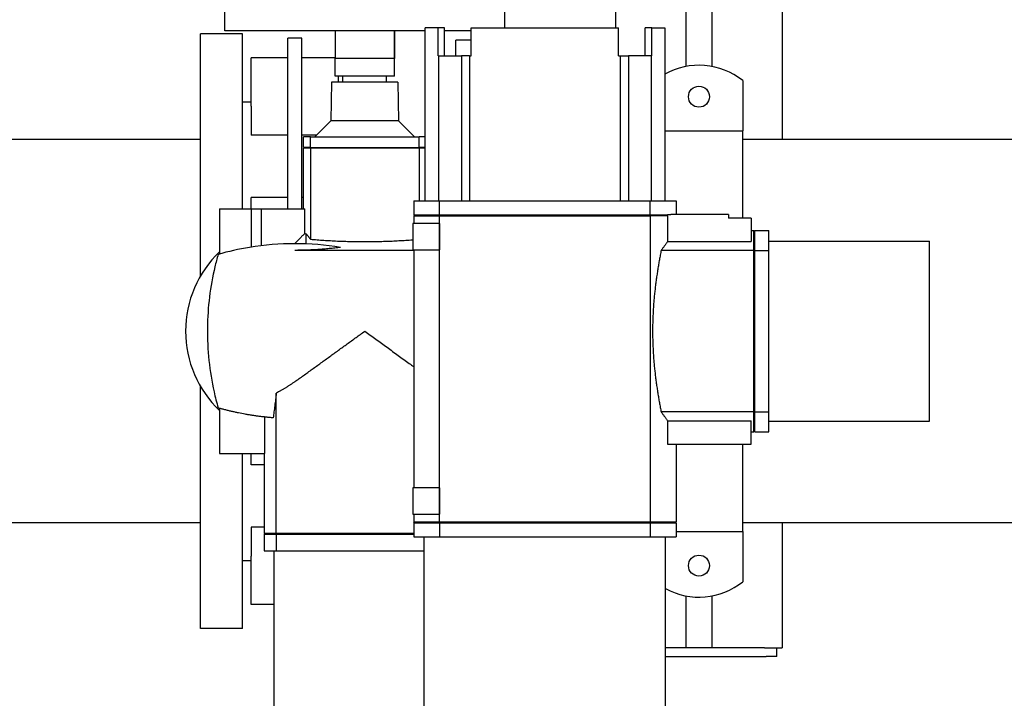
# Model space of a CAD drawing. Extents: x -89225 to 110569, y 13360 to 87647.
# Tile 197 of 256: x 35839 to 36402, y 56899 to 57287. Entities that reach past the tile are written whole.
import ezdxf

# ---------------------------------------------------------------- set-up
doc = ezdxf.new("R2010")
doc.units = 0
doc.layers.add('Iv-Lines 035', color=4, linetype='Continuous')

# ---------------------------------------------------------------- blocks, each defined once
blk = doc.blocks.new('Leidingwerk beluchtingsinstallatie')
for p, q in [((1283501.6, -946951.05), (1283501.6, -946755.35)), ((1283541.6, -946755.35), (1283541.6, -946973.06)), ((1283556.6, -946973.06), (1283556.6, -946755.35)), ((1283596.6, -946755.35), (1283596.6, -947014.81)), ((1283277.99, -946952.65), (1283277.99, -946938.65)), ((1283437.99, -946951.05), (1283437.99, -946938.65)), ((1283399.91, -946951.05), (1283392.49, -946951.05)), ((1283392.49, -947049.85), (1283392.49, -946951.05)), ((1283403.67, -946951.05), (1283399.91, -946951.05)), ((1283399.91, -946967.05), (1283399.91, -946951.05)), ((1283403.67, -946967.05), (1283403.67, -946951.05)), ((1283418.81, -946951.05), (1283503.17, -946951.05)), ((1283418.81, -946967.05), (1283418.81, -946951.05)), ((1283503.17, -946967.05), (1283503.17, -946951.05)), ((1283522.06, -946951.05), (1283518.3, -946951.05)), ((1283518.3, -946967.05), (1283518.3, -946951.05)), ((1283522.06, -946951.05), (1283529.49, -946951.05)), ((1283522.06, -946967.05), (1283522.06, -946951.05)), ((1283529.49, -946951.05), (1283529.49, -947049.85)), ((1283263.99, -947092.88), (1283263.99, -946954.35)), ((1283287.99, -946954.35), (1283263.99, -946954.35)), ((1283392.49, -946952.65), (1283277.99, -946952.65)), ((1283287.99, -947054.35), (1283287.99, -946954.35)), ((1283313.99, -946969.6), (1283313.99, -946956.85)), ((1283321.99, -946956.85), (1283313.99, -946956.85)), ((1283321.99, -946969.6), (1283321.99, -946956.85)), ((1283418.81, -946952.65), (1283403.67, -946952.65)), ((1283418.81, -946958.05), (1283409.99, -946958.05)), ((1283409.99, -946967.05), (1283409.99, -946958.05)), ((1283292.99, -946995.73), (1283292.99, -946968.08)), ((1283313.99, -946968.08), (1283292.99, -946968.08)), ((1283340.99, -946968.08), (1283321.99, -946968.08)), ((1283374.99, -946968.56), (1283340.99, -946968.56)), ((1283340.99, -946978.65), (1283340.99, -946968.56)), ((1283374.99, -946978.65), (1283374.99, -946968.56)), ((1283374.99, -946978.65), (1283374.99, -946968.56)), ((1283400.24, -946967.05), (1283399.91, -946967.05)), ((1283400.24, -946967.05), (1283400.24, -947049.85)), ((1283400.24, -946967.05), (1283413.21, -946967.05)), ((1283413.21, -946967.05), (1283413.21, -947049.85)), ((1283417.93, -946967.05), (1283413.21, -946967.05)), ((1283417.93, -946967.05), (1283418.81, -946967.05)), ((1283417.93, -946967.05), (1283417.93, -947049.85)), ((1283503.17, -946967.05), (1283504.05, -946967.05)), ((1283504.05, -946967.05), (1283508.77, -946967.05)), ((1283504.05, -946967.05), (1283504.05, -947049.85)), ((1283521.74, -946967.05), (1283508.77, -946967.05)), ((1283508.77, -946967.05), (1283508.77, -947049.85)), ((1283521.74, -946967.05), (1283522.06, -946967.05)), ((1283521.74, -946967.05), (1283521.74, -947049.85)), ((1283313.99, -947054.35), (1283313.99, -946969.6)), ((1283321.99, -947054.35), (1283321.99, -946969.6)), ((1283374.99, -946978.65), (1283340.99, -946978.65)), ((1283342.99, -946982.05), (1283342.99, -946978.65)), ((1283345.49, -946982.05), (1283345.49, -946978.65)), ((1283370.49, -946982.05), (1283370.49, -946978.65)), ((1283374.99, -946978.65), (1283374.99, -946978.65)), ((1283339.02, -946982.05), (1283338.63, -947004.21)), ((1283376.96, -946982.05), (1283339.02, -946982.05)), ((1283376.96, -946982.05), (1283377.35, -947004.21)), ((1283574.1, -946981.13), (1283574.1, -947004.85)), ((1283287.99, -946993.35), (1283292.99, -946993.35)), ((1283292.99, -946995.73), (1283292.99, -947012.4)), ((1283338.63, -947004.21), (1283329.49, -947013.35)), ((1283377.35, -947004.21), (1283338.63, -947004.21)), ((1283377.35, -947004.21), (1283386.49, -947013.35)), ((1283574.1, -947004.85), (1283574.1, -947009.85)), ((1283313.99, -947012.4), (1283292.99, -947012.4)), ((1283330.44, -947012.4), (1283321.99, -947012.4)), ((1283326.91, -947013.35), (1283322.99, -947013.35)), ((1283322.99, -947019.35), (1283322.99, -947013.35)), ((1283326.91, -947013.35), (1283389.06, -947013.35)), ((1283326.91, -947019.35), (1283326.91, -947013.35)), ((1283392.49, -947013.35), (1283389.06, -947013.35)), ((1283389.06, -947019.35), (1283389.06, -947013.35)), ((1283529.49, -947009.85), (1283574.1, -947009.85)), ((1283574.1, -947059.85), (1283574.1, -947009.85)), ((1283263.99, -947014.81), (1282784.99, -947014.81)), ((1283326.91, -947019.35), (1283322.99, -947019.35)), ((1283323.49, -947019.35), (1283322.99, -947019.85)), ((1283326.91, -947019.35), (1283389.06, -947019.35)), ((1283392.49, -947019.35), (1283389.06, -947019.35)), ((1287693.3, -947014.81), (1283574.1, -947014.81)), ((1283326.91, -947019.85), (1283322.99, -947019.85)), ((1283322.99, -947054.35), (1283322.99, -947019.85)), ((1283389.06, -947019.85), (1283326.91, -947019.85)), ((1283326.91, -947019.85), (1283326.91, -947071.8)), ((1283392.49, -947019.85), (1283389.06, -947019.85)), ((1283389.06, -947019.85), (1283389.06, -947049.85)), ((1283292.99, -947054.35), (1283292.99, -947047.91)), ((1283313.99, -947047.91), (1283292.99, -947047.91)), ((1283322.99, -947047.91), (1283321.99, -947047.91)), ((1283385.99, -947049.85), (1283400.77, -947049.85)), ((1283385.99, -947049.85), (1283385.99, -947057.85)), ((1283400.77, -947057.85), (1283400.77, -947049.85)), ((1283400.77, -947049.85), (1283521.2, -947049.85)), ((1283521.2, -947049.85), (1283535.99, -947049.85)), ((1283521.2, -947057.85), (1283521.2, -947049.85)), ((1283535.99, -947049.85), (1283535.99, -947057.65)), ((1283274.99, -947054.35), (1283293.1, -947054.35)), ((1283274.99, -947054.35), (1283274.99, -947080.24)), ((1283293.1, -947054.35), (1283298.83, -947054.35)), ((1283293.1, -947054.35), (1283293.1, -947076.3)), ((1283298.83, -947054.35), (1283323.67, -947054.35)), ((1283298.83, -947054.35), (1283298.83, -947075.5)), ((1283323.67, -947068.53), (1283323.67, -947054.35)), ((1283386.49, -947057.85), (1283385.99, -947058.35)), ((1283385.99, -947057.85), (1283400.77, -947057.85)), ((1283385.99, -947058.35), (1283400.77, -947058.35)), ((1283385.99, -947058.35), (1283385.99, -947062.85)), ((1283400.77, -947057.85), (1283521.2, -947057.85)), ((1283400.77, -947058.35), (1283521.2, -947058.35)), ((1283400.77, -947233.35), (1283400.77, -947058.35)), ((1283521.2, -947057.85), (1283531.19, -947057.85)), ((1283531.19, -947058.35), (1283521.2, -947058.35)), ((1283521.2, -947058.35), (1283521.2, -947233.35)), ((1283532.93, -947057.85), (1283531.19, -947057.85)), ((1283531.19, -947058.35), (1283531.19, -947073.18)), ((1283532.93, -947057.85), (1283532.93, -947057.65)), ((1283565.99, -947057.65), (1283532.93, -947057.65)), ((1283565.99, -947057.65), (1283565.99, -947059.85)), ((1283400.66, -947062.85), (1283385.49, -947062.85)), ((1283385.49, -947062.85), (1283385.49, -947077.85)), ((1283400.66, -947062.85), (1283400.66, -947077.85)), ((1283578.99, -947059.85), (1283565.99, -947059.85)), ((1283578.99, -947059.85), (1283578.99, -947073.18)), ((1283324.49, -947074.49), (1283324.49, -947068.73)), ((1283578.99, -947066.85), (1283580.49, -947066.85)), ((1283580.49, -947078.16), (1283580.49, -947066.85)), ((1283580.99, -947067.35), (1283580.49, -947066.85)), ((1283580.99, -947078.16), (1283580.99, -947066.85)), ((1283580.99, -947066.85), (1283588.99, -947066.85)), ((1283588.99, -947078.16), (1283588.99, -947066.85)), ((1283317.99, -947074.35), (1283317.99, -947074.26)), ((1283531.19, -947073.18), (1283578.99, -947073.18)), ((1283588.99, -947072.85), (1283680.99, -947072.85)), ((1283680.99, -947175.85), (1283680.99, -947072.85)), ((1283385.99, -947078.16), (1283317.99, -947078.16)), ((1283385.49, -947077.85), (1283400.66, -947077.85)), ((1283385.99, -947077.85), (1283385.99, -947213.85)), ((1283580.49, -947078.16), (1283527.51, -947078.16)), ((1283580.49, -947170.55), (1283580.49, -947078.16)), ((1283580.99, -947170.55), (1283580.99, -947078.16)), ((1283580.99, -947078.16), (1283588.99, -947078.16)), ((1283588.99, -947170.55), (1283588.99, -947078.16)), ((1283263.99, -947294.35), (1283263.99, -947155.82)), ((1283307.36, -947239.85), (1283307.36, -947159.8)), ((1283274.99, -947168.47), (1283274.99, -947194.35)), ((1283580.49, -947170.55), (1283527.51, -947170.55)), ((1283580.49, -947181.85), (1283580.49, -947170.55)), ((1283580.99, -947181.85), (1283580.99, -947170.55)), ((1283580.99, -947170.55), (1283588.99, -947170.55)), ((1283588.99, -947181.85), (1283588.99, -947170.55)), ((1283300.58, -947173.4), (1283300.58, -947194.35)), ((1283531.19, -947175.53), (1283531.19, -947188.85)), ((1283531.19, -947175.53), (1283578.99, -947175.53)), ((1283578.99, -947188.85), (1283578.99, -947175.53)), ((1283588.99, -947175.85), (1283680.99, -947175.85)), ((1283578.99, -947181.85), (1283580.49, -947181.85)), ((1283580.99, -947181.35), (1283580.49, -947181.85)), ((1283580.99, -947181.85), (1283588.99, -947181.85)), ((1283274.99, -947194.35), (1283300.58, -947194.35)), ((1283287.99, -947294.35), (1283287.99, -947194.35)), ((1283292.99, -947200.8), (1283292.99, -947194.35)), ((1283300.49, -947194.35), (1283300.49, -947239.85)), ((1283531.19, -947188.85), (1283578.99, -947188.85)), ((1283535.99, -947188.85), (1283535.99, -947233.35)), ((1283574.1, -947238.85), (1283574.1, -947188.85)), ((1283300.49, -947200.8), (1283292.99, -947200.8)), ((1283385.49, -947213.85), (1283385.49, -947228.85)), ((1283400.66, -947213.85), (1283385.49, -947213.85)), ((1283400.66, -947213.85), (1283400.66, -947228.85)), ((1283385.49, -947228.85), (1283400.66, -947228.85)), ((1283385.99, -947228.85), (1283385.99, -947233.35)), ((1283385.99, -947233.35), (1283400.77, -947233.35)), ((1283386.49, -947233.85), (1283385.99, -947233.35)), ((1283400.77, -947233.35), (1283521.2, -947233.35)), ((1283521.2, -947233.35), (1283535.99, -947233.35)), ((1283535.49, -947233.85), (1283535.99, -947233.35)), ((1283263.99, -947233.89), (1282784.99, -947233.89)), ((1283300.49, -947236.31), (1283292.99, -947236.31)), ((1283292.99, -947236.31), (1283292.99, -947252.97)), ((1283385.99, -947233.85), (1283400.8, -947233.85)), ((1283385.99, -947233.85), (1283385.99, -947241.85)), ((1283400.8, -947233.85), (1283521.23, -947233.85)), ((1283400.8, -947233.85), (1283400.8, -947241.85)), ((1283521.23, -947233.85), (1283521.23, -947241.85)), ((1283521.23, -947233.85), (1283535.99, -947233.85)), ((1283535.99, -947233.85), (1283535.99, -947241.85)), ((1283535.99, -947238.85), (1283574.1, -947238.85)), ((1287693.3, -947233.89), (1283574.1, -947233.89)), ((1283574.1, -947238.85), (1283574.1, -947243.85)), ((1283596.6, -947233.89), (1283596.6, -947305.35)), ((1283300.49, -947239.85), (1283307.36, -947239.85)), ((1283300.99, -947240.35), (1283300.49, -947239.85)), ((1283300.49, -947240.35), (1283307.36, -947240.35)), ((1283300.49, -947240.35), (1283300.49, -947249.85)), ((1283307.36, -947239.85), (1283385.99, -947239.85)), ((1283307.36, -947240.35), (1283385.99, -947240.35)), ((1283307.36, -947240.35), (1283307.36, -947249.85)), ((1283385.99, -947241.85), (1283400.8, -947241.85)), ((1283391.99, -947339.85), (1283391.99, -947241.85)), ((1283400.8, -947241.85), (1283521.23, -947241.85)), ((1283521.23, -947241.85), (1283535.99, -947241.85)), ((1283529.99, -947339.85), (1283529.99, -947241.85)), ((1283574.1, -947243.85), (1283574.1, -947267.58)), ((1283300.49, -947249.85), (1283307.36, -947249.85)), ((1283305.99, -947249.85), (1283305.99, -947392.35)), ((1283307.36, -947249.85), (1283391.99, -947249.85)), ((1283287.99, -947255.35), (1283292.99, -947255.35)), ((1283292.99, -947280.63), (1283292.99, -947252.97)), ((1283541.6, -947275.64), (1283541.6, -947305.35)), ((1283556.6, -947305.35), (1283556.6, -947275.64)), ((1283305.99, -947280.63), (1283292.99, -947280.63)), ((1283287.99, -947294.35), (1283263.99, -947294.35)), ((1283541.6, -947305.35), (1283529.99, -947305.35)), ((1283556.6, -947305.35), (1283541.6, -947305.35)), ((1283586.6, -947305.35), (1283556.6, -947305.35)), ((1283586.6, -947305.35), (1283596.6, -947305.35)), ((1283593.6, -947310.35), (1283593.6, -947305.35)), ((1283529.99, -947310.35), (1283587.6, -947310.35)), ((1283593.6, -947310.35), (1283587.6, -947310.35))]:
    blk.add_line(p, q)
for centre in [(1283549.1, -946990.35), (1283549.1, -947258.35)]:
    blk.add_circle(centre, 6)
for centre, radius, start, end in [((1283549.1, -947012.35), 40, 51.3178, 119.3549), ((1283317.99, -947124.35), 62.5, 133.472, 226.528), ((1283549.1, -947236.35), 40, 241.4635, 308.6822)]:
    blk.add_arc(centre, radius, start, end)
for points, knots in [([(1283340.98, -946952.65), (1283340.98, -946953.02), (1283340.98, -946953.38), (1283340.98, -946953.74), (1283340.98, -946954.11), (1283340.98, -946954.47), (1283340.98, -946954.83), (1283340.98, -946955.19), (1283340.99, -946955.55), (1283340.99, -946955.91), (1283340.99, -946956.27), (1283340.99, -946956.63), (1283340.99, -946956.99), (1283340.99, -946957.34), (1283340.99, -946957.7), (1283340.99, -946958.05), (1283340.99, -946958.23), (1283340.99, -946958.41), (1283340.99, -946958.58), (1283340.99, -946958.76), (1283340.99, -946958.94), (1283340.99, -946959.11), (1283340.99, -946959.29), (1283340.99, -946959.46), (1283340.99, -946959.64), (1283340.99, -946959.81), (1283340.99, -946959.98), (1283340.99, -946960.16), (1283340.99, -946960.33), (1283340.99, -946960.5), (1283340.99, -946960.68), (1283340.99, -946960.85), (1283340.99, -946961.02), (1283340.99, -946961.19), (1283340.99, -946961.36), (1283340.99, -946961.53), (1283340.99, -946961.7), (1283340.99, -946961.87), (1283340.99, -946962.04), (1283340.99, -946962.21), (1283340.99, -946962.38), (1283340.99, -946962.55), (1283340.99, -946962.72), (1283340.99, -946962.88), (1283340.99, -946963.05), (1283340.99, -946963.21), (1283340.99, -946963.38), (1283340.99, -946963.54), (1283340.99, -946963.71), (1283340.99, -946963.87), (1283340.99, -946964.03), (1283340.99, -946964.2), (1283340.99, -946964.36), (1283340.99, -946964.52), (1283340.99, -946964.68), (1283340.99, -946964.84), (1283340.99, -946964.99), (1283340.99, -946965.15), (1283340.99, -946965.31), (1283340.99, -946965.46), (1283340.99, -946965.62), (1283340.99, -946965.77), (1283340.99, -946965.92), (1283340.99, -946966.07), (1283340.99, -946966.22), (1283340.99, -946966.37), (1283340.99, -946966.52), (1283340.99, -946966.67), (1283340.99, -946966.81), (1283340.99, -946966.96), (1283340.99, -946967.1), (1283340.99, -946967.24), (1283340.99, -946967.38), (1283340.99, -946967.52), (1283340.99, -946967.65), (1283340.99, -946967.79), (1283340.99, -946967.92), (1283340.99, -946968.05), (1283340.99, -946968.18), (1283340.99, -946968.31), (1283340.99, -946968.43), (1283340.99, -946968.56)], [0, 0, 0, 0, 2.400379, 2.400379, 2.400379, 4.800739, 4.800739, 4.800739, 7.201078, 7.201078, 7.201078, 9.6014, 9.6014, 9.6014, 12.001716, 12.001716, 12.001716, 13.201912, 13.201912, 13.201912, 14.402148, 14.402148, 14.402148, 15.602407, 15.602407, 15.602407, 16.802671, 16.802671, 16.802671, 18.00293, 18.00293, 18.00293, 19.203174, 19.203174, 19.203174, 20.403398, 20.403398, 20.403398, 21.603598, 21.603598, 21.603598, 22.803778, 22.803778, 22.803778, 24.003942, 24.003942, 24.003942, 25.204155, 25.204155, 25.204155, 26.404737, 26.404737, 26.404737, 27.605599, 27.605599, 27.605599, 28.806587, 28.806587, 28.806587, 30.007572, 30.007572, 30.007572, 31.208459, 31.208459, 31.208459, 32.409181, 32.409181, 32.409181, 33.60971, 33.60971, 33.60971, 34.810054, 34.810054, 34.810054, 36.01026, 36.01026, 36.01026, 37.210415, 37.210415, 37.210415, 38.412648, 38.412648, 38.412648, 38.412648]), ([(1283374.99, -946968.56), (1283374.99, -946968.44), (1283374.99, -946968.31), (1283374.99, -946968.18), (1283374.99, -946968.05), (1283374.99, -946967.92), (1283374.99, -946967.79), (1283374.99, -946967.66), (1283374.99, -946967.52), (1283374.99, -946967.38), (1283374.99, -946967.24), (1283374.99, -946967.1), (1283374.99, -946966.96), (1283374.99, -946966.81), (1283374.99, -946966.67), (1283374.99, -946966.52), (1283374.99, -946966.37), (1283374.99, -946966.22), (1283374.99, -946966.07), (1283374.99, -946965.92), (1283374.99, -946965.77), (1283374.99, -946965.62), (1283374.99, -946965.46), (1283374.99, -946965.31), (1283374.99, -946965.15), (1283374.99, -946964.99), (1283374.99, -946964.84), (1283374.99, -946964.68), (1283374.99, -946964.52), (1283374.99, -946964.36), (1283374.99, -946964.2), (1283374.99, -946964.03), (1283374.99, -946963.87), (1283374.99, -946963.71), (1283374.99, -946963.54), (1283374.99, -946963.38), (1283374.99, -946963.21), (1283374.99, -946963.05), (1283374.99, -946962.88), (1283374.99, -946962.72), (1283374.99, -946962.55), (1283374.99, -946962.38), (1283374.99, -946962.21), (1283374.99, -946962.04), (1283374.99, -946961.87), (1283374.99, -946961.7), (1283374.99, -946961.53), (1283374.99, -946961.36), (1283374.99, -946961.19), (1283374.99, -946961.02), (1283374.99, -946960.85), (1283374.99, -946960.68), (1283374.99, -946960.5), (1283374.99, -946960.33), (1283374.99, -946960.16), (1283374.99, -946959.98), (1283374.99, -946959.81), (1283374.99, -946959.64), (1283374.99, -946959.46), (1283374.99, -946959.29), (1283374.99, -946959.11), (1283374.99, -946958.94), (1283374.99, -946958.76), (1283374.99, -946958.58), (1283374.99, -946958.41), (1283374.99, -946958.23), (1283374.99, -946958.05), (1283374.99, -946957.7), (1283374.99, -946957.34), (1283374.99, -946956.99), (1283374.99, -946956.63), (1283374.99, -946956.27), (1283374.99, -946955.91), (1283374.99, -946955.55), (1283374.98, -946955.19), (1283374.98, -946954.83), (1283374.98, -946954.47), (1283374.98, -946954.11), (1283374.98, -946953.74), (1283374.98, -946953.38), (1283374.98, -946953.02), (1283374.98, -946952.65)], [0, 0, 0, 0, 1.200165, 1.200165, 1.200165, 2.400403, 2.400403, 2.400403, 3.600819, 3.600819, 3.600819, 4.801471, 4.801471, 4.801471, 6.002368, 6.002368, 6.002368, 7.203474, 7.203474, 7.203474, 8.404706, 8.404706, 8.404706, 9.605938, 9.605938, 9.605938, 10.807008, 10.807008, 10.807008, 12.00772, 12.00772, 12.00772, 13.207963, 13.207963, 13.207963, 14.408149, 14.408149, 14.408149, 15.608354, 15.608354, 15.608354, 16.808583, 16.808583, 16.808583, 18.00884, 18.00884, 18.00884, 19.20912, 19.20912, 19.20912, 20.409417, 20.409417, 20.409417, 21.609719, 21.609719, 21.609719, 22.810009, 22.810009, 22.810009, 24.010269, 24.010269, 24.010269, 25.210477, 25.210477, 25.210477, 26.410653, 26.410653, 26.410653, 28.811012, 28.811012, 28.811012, 31.21139, 31.21139, 31.21139, 33.611791, 33.611791, 33.611791, 36.012215, 36.012215, 36.012215, 38.41265, 38.41265, 38.41265, 38.41265]), ([(1283374.99, -946952.65), (1283374.99, -946952.75), (1283374.99, -946952.84), (1283374.99, -946952.94), (1283374.99, -946953.1), (1283374.99, -946953.27), (1283374.99, -946953.43), (1283374.99, -946953.59), (1283374.99, -946953.75), (1283374.99, -946953.91), (1283374.99, -946954.08), (1283374.99, -946954.24), (1283374.99, -946954.4), (1283374.99, -946954.56), (1283374.99, -946954.72), (1283374.99, -946954.87), (1283374.99, -946955.03), (1283374.99, -946955.19), (1283374.99, -946955.35), (1283374.99, -946955.51), (1283374.99, -946955.66), (1283374.99, -946955.82), (1283374.99, -946955.97), (1283374.99, -946956.13), (1283374.99, -946956.28), (1283374.99, -946956.43), (1283374.99, -946956.59), (1283374.99, -946956.74), (1283374.99, -946956.89), (1283374.99, -946957.04), (1283374.99, -946957.19), (1283374.99, -946957.37), (1283374.99, -946957.55), (1283374.99, -946957.72), (1283374.99, -946957.9), (1283374.99, -946958.07), (1283374.99, -946958.24), (1283374.99, -946958.32), (1283374.99, -946958.41), (1283374.99, -946958.49), (1283374.99, -946958.58), (1283374.99, -946958.66), (1283374.99, -946958.74), (1283374.99, -946958.83), (1283374.99, -946958.91), (1283374.99, -946958.99), (1283374.99, -946959.07), (1283374.99, -946959.15), (1283374.99, -946959.23), (1283374.99, -946959.31), (1283374.99, -946959.39), (1283374.99, -946959.47), (1283374.99, -946959.55), (1283374.99, -946959.63), (1283374.99, -946959.71), (1283374.99, -946959.78), (1283374.99, -946959.86), (1283374.99, -946959.93), (1283374.99, -946960.01), (1283374.99, -946960.08), (1283374.99, -946960.16), (1283374.99, -946960.23), (1283374.99, -946960.3), (1283374.99, -946960.38), (1283374.99, -946960.45), (1283374.99, -946960.52), (1283374.99, -946960.59), (1283374.99, -946960.66), (1283374.99, -946960.72), (1283374.99, -946960.79), (1283374.99, -946960.86), (1283374.99, -946960.93), (1283374.99, -946960.99), (1283374.99, -946961.05), (1283374.99, -946961.12), (1283374.99, -946961.18), (1283374.99, -946961.24), (1283374.99, -946961.3), (1283374.99, -946961.36), (1283374.99, -946961.48), (1283374.99, -946961.6), (1283374.99, -946961.7), (1283374.99, -946961.81), (1283374.99, -946961.91), (1283374.99, -946962), (1283374.99, -946962.05), (1283374.99, -946962.09), (1283374.99, -946962.14), (1283374.99, -946962.18), (1283374.99, -946962.22), (1283374.99, -946962.26), (1283374.99, -946962.3), (1283374.99, -946962.33), (1283374.99, -946962.37), (1283374.99, -946962.4), (1283374.99, -946962.43), (1283374.99, -946962.46), (1283374.99, -946962.49), (1283374.99, -946962.52), (1283374.99, -946962.55), (1283374.99, -946962.57), (1283374.99, -946962.59), (1283374.99, -946962.61), (1283374.99, -946962.63), (1283374.99, -946962.65), (1283374.99, -946962.67), (1283374.99, -946962.68), (1283374.99, -946962.69), (1283374.99, -946962.7), (1283374.99, -946962.71), (1283374.99, -946962.72), (1283374.99, -946962.73), (1283374.99, -946962.73), (1283374.99, -946962.73), (1283374.99, -946962.73), (1283374.99, -946962.73), (1283374.99, -946962.73), (1283374.99, -946962.72), (1283374.99, -946962.72), (1283374.99, -946962.71), (1283374.99, -946962.7), (1283374.99, -946962.69), (1283374.99, -946962.68), (1283374.99, -946962.66), (1283374.99, -946962.64), (1283374.99, -946962.63), (1283374.99, -946962.61), (1283374.99, -946962.59), (1283374.99, -946962.56), (1283374.99, -946962.54), (1283374.99, -946962.51), (1283374.99, -946962.48), (1283374.99, -946962.45), (1283374.99, -946962.42), (1283374.99, -946962.39), (1283374.99, -946962.36), (1283374.99, -946962.32), (1283374.99, -946962.29), (1283374.99, -946962.25), (1283374.99, -946962.17), (1283374.99, -946962.09), (1283374.99, -946961.99), (1283374.99, -946961.9), (1283374.99, -946961.8), (1283374.99, -946961.69), (1283374.99, -946961.59), (1283374.99, -946961.47), (1283374.99, -946961.36), (1283374.99, -946961.3), (1283374.99, -946961.23), (1283374.99, -946961.17), (1283374.99, -946961.11), (1283374.99, -946961.05), (1283374.99, -946960.98), (1283374.99, -946960.92), (1283374.99, -946960.85), (1283374.99, -946960.78), (1283374.99, -946960.71), (1283374.99, -946960.65), (1283374.99, -946960.58), (1283374.99, -946960.51), (1283374.99, -946960.44), (1283374.99, -946960.36), (1283374.99, -946960.29), (1283374.99, -946960.22), (1283374.99, -946960.14), (1283374.99, -946960.07), (1283374.99, -946960), (1283374.99, -946959.92), (1283374.99, -946959.84), (1283374.99, -946959.77), (1283374.99, -946959.69), (1283374.99, -946959.61), (1283374.99, -946959.53), (1283374.99, -946959.46), (1283374.99, -946959.38), (1283374.99, -946959.3), (1283374.99, -946959.22), (1283374.99, -946959.14), (1283374.99, -946959.05), (1283374.99, -946958.97), (1283374.99, -946958.89), (1283374.99, -946958.81), (1283374.99, -946958.72), (1283374.99, -946958.64), (1283374.99, -946958.56), (1283374.99, -946958.47), (1283374.99, -946958.39), (1283374.99, -946958.3), (1283374.99, -946958.22), (1283374.99, -946958.05), (1283374.99, -946957.88), (1283374.99, -946957.7), (1283374.99, -946957.53), (1283374.99, -946957.35), (1283374.99, -946957.17), (1283374.99, -946957.02), (1283374.99, -946956.87), (1283374.99, -946956.72), (1283374.99, -946956.57), (1283374.99, -946956.42), (1283374.99, -946956.26), (1283374.99, -946956.11), (1283374.99, -946955.95), (1283374.99, -946955.8), (1283374.99, -946955.64), (1283374.99, -946955.49), (1283374.99, -946955.33), (1283374.99, -946955.17), (1283374.99, -946955.01), (1283374.99, -946954.85), (1283374.99, -946954.7), (1283374.99, -946954.54), (1283374.99, -946954.38), (1283374.99, -946954.22), (1283374.99, -946954.05), (1283374.99, -946953.89), (1283374.99, -946953.73), (1283374.99, -946953.57), (1283374.99, -946953.41), (1283374.99, -946953.24), (1283374.99, -946953.08), (1283374.99, -946952.92), (1283374.99, -946952.83), (1283374.99, -946952.74), (1283374.99, -946952.65)], [27.102057, 27.102057, 27.102057, 27.102057, 27.806524, 27.806524, 27.806524, 29.015616, 29.015616, 29.015616, 30.22469, 30.22469, 30.22469, 31.43374, 31.43374, 31.43374, 32.64276, 32.64276, 32.64276, 33.851751, 33.851751, 33.851751, 35.060715, 35.060715, 35.060715, 36.269662, 36.269662, 36.269662, 37.478613, 37.478613, 37.478613, 38.688034, 38.688034, 38.688034, 40.131598, 40.131598, 40.131598, 41.575519, 41.575519, 41.575519, 42.297506, 42.297506, 42.297506, 43.019462, 43.019462, 43.019462, 43.74136, 43.74136, 43.74136, 44.463175, 44.463175, 44.463175, 45.184892, 45.184892, 45.184892, 45.906501, 45.906501, 45.906501, 46.627998, 46.627998, 46.627998, 47.349388, 47.349388, 47.349388, 48.07068, 48.07068, 48.07068, 48.791893, 48.791893, 48.791893, 49.513051, 49.513051, 49.513051, 50.234186, 50.234186, 50.234186, 50.955405, 50.955405, 50.955405, 51.677935, 51.677935, 51.677935, 53.127526, 53.127526, 53.127526, 54.581709, 54.581709, 54.581709, 55.309995, 55.309995, 55.309995, 56.038805, 56.038805, 56.038805, 56.767944, 56.767944, 56.767944, 57.497225, 57.497225, 57.497225, 58.226472, 58.226472, 58.226472, 58.955519, 58.955519, 58.955519, 59.684211, 59.684211, 59.684211, 60.412409, 60.412409, 60.412409, 61.139989, 61.139989, 61.139989, 61.866843, 61.866843, 61.866843, 62.592887, 62.592887, 62.592887, 63.318057, 63.318057, 63.318057, 64.042318, 64.042318, 64.042318, 64.765672, 64.765672, 64.765672, 65.488159, 65.488159, 65.488159, 66.209865, 66.209865, 66.209865, 66.931018, 66.931018, 66.931018, 67.652045, 67.652045, 67.652045, 69.094285, 69.094285, 69.094285, 70.537386, 70.537386, 70.537386, 71.981801, 71.981801, 71.981801, 72.704558, 72.704558, 72.704558, 73.427675, 73.427675, 73.427675, 74.151126, 74.151126, 74.151126, 74.874869, 74.874869, 74.874869, 75.598844, 75.598844, 75.598844, 76.322979, 76.322979, 76.322979, 77.047184, 77.047184, 77.047184, 77.771357, 77.771357, 77.771357, 78.495385, 78.495385, 78.495385, 79.219141, 79.219141, 79.219141, 79.942489, 79.942489, 79.942489, 80.665283, 80.665283, 80.665283, 81.387369, 81.387369, 81.387369, 82.108678, 82.108678, 82.108678, 83.550994, 83.550994, 83.550994, 84.993351, 84.993351, 84.993351, 86.202383, 86.202383, 86.202383, 87.411476, 87.411476, 87.411476, 88.620627, 88.620627, 88.620627, 89.829828, 89.829828, 89.829828, 91.039057, 91.039057, 91.039057, 92.248287, 92.248287, 92.248287, 93.457481, 93.457481, 93.457481, 94.666597, 94.666597, 94.666597, 95.875588, 95.875588, 95.875588, 96.527224, 96.527224, 96.527224, 96.527224]), ([(1283374.99, -946952.65), (1283374.99, -946953.02), (1283374.99, -946953.38), (1283374.99, -946953.74), (1283374.99, -946954.11), (1283374.99, -946954.47), (1283374.99, -946954.83), (1283374.99, -946955.19), (1283374.99, -946955.55), (1283374.99, -946955.91), (1283374.99, -946956.27), (1283374.99, -946956.63), (1283374.99, -946956.99), (1283374.99, -946957.34), (1283374.99, -946957.7), (1283374.99, -946958.05), (1283374.99, -946958.23), (1283374.99, -946958.41), (1283374.99, -946958.58), (1283374.99, -946958.76), (1283374.99, -946958.94), (1283374.99, -946959.11), (1283374.99, -946959.29), (1283374.99, -946959.46), (1283374.99, -946959.64), (1283374.99, -946959.81), (1283374.99, -946959.98), (1283374.99, -946960.16), (1283374.99, -946960.33), (1283374.99, -946960.5), (1283374.99, -946960.68), (1283374.99, -946960.85), (1283374.99, -946961.02), (1283374.99, -946961.19), (1283374.99, -946961.36), (1283374.99, -946961.53), (1283374.99, -946961.7), (1283374.99, -946961.87), (1283374.99, -946962.04), (1283374.99, -946962.21), (1283374.99, -946962.38), (1283374.99, -946962.55), (1283374.99, -946962.72), (1283374.99, -946962.88), (1283374.99, -946963.05), (1283374.99, -946963.21), (1283374.99, -946963.38), (1283374.99, -946963.54), (1283374.99, -946963.71), (1283374.99, -946963.87), (1283374.99, -946964.03), (1283374.99, -946964.2), (1283374.99, -946964.36), (1283374.99, -946964.52), (1283374.99, -946964.68), (1283374.99, -946964.84), (1283374.99, -946964.99), (1283374.99, -946965.15), (1283374.99, -946965.31), (1283374.99, -946965.46), (1283374.99, -946965.62), (1283374.99, -946965.77), (1283374.99, -946965.92), (1283374.99, -946966.07), (1283374.99, -946966.22), (1283374.99, -946966.37), (1283374.99, -946966.52), (1283374.99, -946966.67), (1283374.99, -946966.81), (1283374.99, -946966.96), (1283374.99, -946967.1), (1283374.99, -946967.24), (1283374.99, -946967.38), (1283374.99, -946967.52), (1283374.99, -946967.65), (1283374.99, -946967.79), (1283374.99, -946967.92), (1283374.99, -946968.05), (1283374.99, -946968.18), (1283374.99, -946968.31), (1283374.99, -946968.43), (1283374.99, -946968.56)], [0, 0, 0, 0, 2.400379, 2.400379, 2.400379, 4.800739, 4.800739, 4.800739, 7.201079, 7.201079, 7.201079, 9.601401, 9.601401, 9.601401, 12.001716, 12.001716, 12.001716, 13.201913, 13.201913, 13.201913, 14.402149, 14.402149, 14.402149, 15.602408, 15.602408, 15.602408, 16.802672, 16.802672, 16.802672, 18.002931, 18.002931, 18.002931, 19.203175, 19.203175, 19.203175, 20.403399, 20.403399, 20.403399, 21.6036, 21.6036, 21.6036, 22.803779, 22.803779, 22.803779, 24.003944, 24.003944, 24.003944, 25.204156, 25.204156, 25.204156, 26.404738, 26.404738, 26.404738, 27.6056, 27.6056, 27.6056, 28.806588, 28.806588, 28.806588, 30.007574, 30.007574, 30.007574, 31.20846, 31.20846, 31.20846, 32.409182, 32.409182, 32.409182, 33.609712, 33.609712, 33.609712, 34.810056, 34.810056, 34.810056, 36.010262, 36.010262, 36.010262, 37.210417, 37.210417, 37.210417, 38.41265, 38.41265, 38.41265, 38.41265]), ([(1283327.32, -947019.35), (1283327.29, -947019.39), (1283327.26, -947019.44), (1283327.22, -947019.48), (1283327.19, -947019.52), (1283327.15, -947019.56), (1283327.12, -947019.6), (1283327.08, -947019.64), (1283327.05, -947019.69), (1283327.02, -947019.73), (1283326.98, -947019.77), (1283326.95, -947019.81), (1283326.91, -947019.85)], [0, 0, 0, 0, 0.1916945, 0.1916945, 0.1916945, 0.3833889, 0.3833889, 0.3833889, 0.5750834, 0.5750834, 0.5750834, 0.7667777, 0.7667777, 0.7667777, 0.7667777]), ([(1283389.06, -947019.85), (1283389.05, -947019.83), (1283389.03, -947019.81), (1283389.01, -947019.79), (1283389, -947019.77), (1283388.98, -947019.75), (1283388.96, -947019.73), (1283388.93, -947019.69), (1283388.89, -947019.64), (1283388.86, -947019.6), (1283388.82, -947019.56), (1283388.79, -947019.52), (1283388.76, -947019.48), (1283388.74, -947019.46), (1283388.72, -947019.44), (1283388.7, -947019.42), (1283388.69, -947019.39), (1283388.67, -947019.37), (1283388.65, -947019.35)], [0, 0, 0, 0, 0.095847, 0.095847, 0.095847, 0.1916941, 0.1916941, 0.1916941, 0.3833884, 0.3833884, 0.3833884, 0.5750829, 0.5750829, 0.5750829, 0.6709303, 0.6709303, 0.6709303, 0.7667777, 0.7667777, 0.7667777, 0.7667777]), ([(1283401.15, -947057.85), (1283401.11, -947057.89), (1283401.08, -947057.94), (1283401.05, -947057.98), (1283401.02, -947058.02), (1283400.99, -947058.06), (1283400.96, -947058.1), (1283400.93, -947058.14), (1283400.9, -947058.19), (1283400.87, -947058.23), (1283400.84, -947058.27), (1283400.81, -947058.31), (1283400.77, -947058.35)], [0, 0, 0, 0, 0.1810867, 0.1810867, 0.1810867, 0.3621733, 0.3621733, 0.3621733, 0.5432599, 0.5432599, 0.5432599, 0.7243464, 0.7243464, 0.7243464, 0.7243464]), ([(1283520.83, -947057.85), (1283520.86, -947057.89), (1283520.89, -947057.94), (1283520.93, -947057.98), (1283520.96, -947058.02), (1283520.99, -947058.06), (1283521.02, -947058.1), (1283521.05, -947058.14), (1283521.08, -947058.19), (1283521.11, -947058.23), (1283521.14, -947058.27), (1283521.17, -947058.31), (1283521.2, -947058.35)], [0, 0, 0, 0, 0.1810867, 0.1810867, 0.1810867, 0.3621733, 0.3621733, 0.3621733, 0.5432599, 0.5432599, 0.5432599, 0.7243465, 0.7243465, 0.7243465, 0.7243465]), ([(1283531.19, -947058.35), (1283531.15, -947058.31), (1283531.1, -947058.27), (1283531.06, -947058.23), (1283531.02, -947058.19), (1283530.97, -947058.14), (1283530.93, -947058.1), (1283530.89, -947058.06), (1283530.84, -947058.02), (1283530.8, -947057.98), (1283530.76, -947057.94), (1283530.71, -947057.89), (1283530.67, -947057.85)], [0, 0, 0, 0, 0.1802115, 0.1802115, 0.1802115, 0.360423, 0.360423, 0.360423, 0.5406344, 0.5406344, 0.5406344, 0.7208459, 0.7208459, 0.7208459, 0.7208459]), ([(1283323.67, -947068.53), (1283323.43, -947068.77), (1283323.19, -947069.01), (1283322.96, -947069.25), (1283322.72, -947069.49), (1283322.48, -947069.72), (1283322.25, -947069.96), (1283321.77, -947070.44), (1283321.3, -947070.92), (1283320.83, -947071.4), (1283320.35, -947071.87), (1283319.88, -947072.35), (1283319.41, -947072.83), (1283318.94, -947073.31), (1283318.46, -947073.78), (1283317.99, -947074.26)], [0, 0, 0, 0, 1.008357, 1.008357, 1.008357, 2.016714, 2.016714, 2.016714, 4.033427, 4.033427, 4.033427, 6.05014, 6.05014, 6.05014, 8.066854, 8.066854, 8.066854, 8.066854]), ([(1283323.67, -947068.53), (1283323.72, -947068.54), (1283323.78, -947068.56), (1283323.84, -947068.58), (1283323.9, -947068.59), (1283323.97, -947068.61), (1283324.04, -947068.62), (1283324.11, -947068.64), (1283324.18, -947068.66), (1283324.25, -947068.68), (1283324.33, -947068.7), (1283324.41, -947068.71), (1283324.49, -947068.73)], [0, 0, 0, 0, 1.590959, 1.590959, 1.590959, 3.182047, 3.182047, 3.182047, 4.773129, 4.773129, 4.773129, 6.364071, 6.364071, 6.364071, 6.364071]), ([(1283324.49, -947068.73), (1283324.57, -947068.83), (1283324.65, -947068.94), (1283324.73, -947069.04), (1283324.82, -947069.15), (1283324.9, -947069.26), (1283324.99, -947069.37), (1283325.08, -947069.48), (1283325.18, -947069.6), (1283325.27, -947069.72), (1283325.37, -947069.84), (1283325.47, -947069.97), (1283325.57, -947070.1), (1283325.67, -947070.22), (1283325.77, -947070.36), (1283325.88, -947070.49), (1283325.99, -947070.63), (1283326.1, -947070.77), (1283326.21, -947070.91), (1283326.32, -947071.05), (1283326.44, -947071.2), (1283326.55, -947071.35), (1283326.67, -947071.49), (1283326.79, -947071.65), (1283326.91, -947071.8)], [0, 0, 0, 0, 1.551741, 1.551741, 1.551741, 3.102621, 3.102621, 3.102621, 4.653133, 4.653133, 4.653133, 6.204427, 6.204427, 6.204427, 7.756316, 7.756316, 7.756316, 9.308569, 9.308569, 9.308569, 10.860941, 10.860941, 10.860941, 12.413173, 12.413173, 12.413173, 12.413173]), ([(1283344.12, -947076.5), (1283326.84, -947073.64), (1283309.19, -947073.66), (1283285.96, -947077.47), (1283279.97, -947078.82), (1283274.12, -947080.48)], [-47.47566, -47.47566, -47.47566, -47.47566, -42.243994, -42.243994, -40.379131, -40.379131, -40.379131, -40.379131]), ([(1283326.91, -947071.8), (1283327.55, -947071.86), (1283328.18, -947071.91), (1283328.81, -947071.96), (1283329.45, -947072.01), (1283330.09, -947072.06), (1283330.72, -947072.11), (1283331.36, -947072.16), (1283332, -947072.2), (1283332.64, -947072.25), (1283333.28, -947072.29), (1283333.92, -947072.34), (1283334.56, -947072.38), (1283335.21, -947072.42), (1283335.85, -947072.46), (1283336.49, -947072.5), (1283337.14, -947072.54), (1283337.78, -947072.58), (1283338.43, -947072.62), (1283339.08, -947072.65), (1283339.72, -947072.69), (1283340.37, -947072.72), (1283341.02, -947072.75), (1283341.67, -947072.79), (1283342.32, -947072.82), (1283342.96, -947072.84), (1283343.61, -947072.87), (1283344.27, -947072.9), (1283344.92, -947072.93), (1283345.57, -947072.95), (1283346.22, -947072.97), (1283346.87, -947072.99), (1283347.52, -947073.02), (1283348.18, -947073.03), (1283348.83, -947073.05), (1283349.48, -947073.07), (1283350.14, -947073.09), (1283350.79, -947073.1), (1283351.44, -947073.11), (1283352.1, -947073.13), (1283352.75, -947073.14), (1283353.41, -947073.15), (1283354.06, -947073.15), (1283354.71, -947073.16), (1283355.37, -947073.17), (1283356.02, -947073.17), (1283356.68, -947073.18), (1283357.33, -947073.18), (1283358.64, -947073.18), (1283359.3, -947073.18), (1283359.95, -947073.17), (1283360.61, -947073.17), (1283361.26, -947073.16), (1283361.92, -947073.15), (1283362.57, -947073.15), (1283363.23, -947073.14), (1283363.88, -947073.13), (1283364.53, -947073.11), (1283365.19, -947073.1), (1283365.84, -947073.09), (1283366.5, -947073.07), (1283367.15, -947073.05), (1283367.8, -947073.03), (1283368.45, -947073.02), (1283369.11, -947072.99), (1283369.76, -947072.97), (1283370.41, -947072.95), (1283371.06, -947072.93), (1283371.71, -947072.9), (1283372.36, -947072.87), (1283373.01, -947072.84), (1283373.66, -947072.82), (1283374.31, -947072.79), (1283374.96, -947072.75), (1283375.61, -947072.72), (1283376.25, -947072.69), (1283376.9, -947072.65), (1283377.55, -947072.62), (1283378.19, -947072.58), (1283378.84, -947072.54), (1283379.48, -947072.5), (1283380.13, -947072.46), (1283380.77, -947072.42), (1283381.41, -947072.38), (1283382.06, -947072.34), (1283382.7, -947072.29), (1283383.34, -947072.25), (1283383.98, -947072.2), (1283384.62, -947072.16), (1283385.25, -947072.11), (1283385.33, -947072.1), (1283385.41, -947072.1), (1283385.49, -947072.09)], [0, 0, 0, 0, 1.965004, 1.965004, 1.965004, 3.930135, 3.930135, 3.930135, 5.895828, 5.895828, 5.895828, 7.861813, 7.861813, 7.861813, 9.827822, 9.827822, 9.827822, 11.793595, 11.793595, 11.793595, 13.758882, 13.758882, 13.758882, 15.723757, 15.723757, 15.723757, 17.689025, 17.689025, 17.689025, 19.654496, 19.654496, 19.654496, 21.619895, 21.619895, 21.619895, 23.584954, 23.584954, 23.584954, 25.54972, 25.54972, 25.54972, 27.514487, 27.514487, 27.514487, 29.479204, 29.479204, 29.479204, 31.443911, 31.443911, 33.408618, 33.408618, 33.408618, 35.373335, 35.373335, 35.373335, 37.338103, 37.338103, 37.338103, 39.302869, 39.302869, 39.302869, 41.267927, 41.267927, 41.267927, 43.233327, 43.233327, 43.233327, 45.198797, 45.198797, 45.198797, 47.164066, 47.164066, 47.164066, 49.128941, 49.128941, 49.128941, 51.094227, 51.094227, 51.094227, 53.060001, 53.060001, 53.060001, 55.02601, 55.02601, 55.02601, 56.991994, 56.991994, 56.991994, 58.957688, 58.957688, 58.957688, 59.19851, 59.19851, 59.19851, 59.19851]), ([(1283531.19, -947073.18), (1283531.05, -947073.36), (1283530.92, -947073.54), (1283530.78, -947073.73), (1283530.64, -947073.92), (1283530.5, -947074.11), (1283530.35, -947074.3), (1283530.21, -947074.5), (1283530.06, -947074.69), (1283529.91, -947074.89), (1283529.76, -947075.1), (1283529.61, -947075.3), (1283529.45, -947075.51), (1283529.3, -947075.72), (1283529.14, -947075.93), (1283528.99, -947076.14), (1283528.83, -947076.36), (1283528.67, -947076.57), (1283528.51, -947076.8), (1283528.34, -947077.02), (1283528.18, -947077.24), (1283528.01, -947077.47), (1283527.84, -947077.7), (1283527.68, -947077.93), (1283527.51, -947078.16)], [0, 0, 0, 0, 1.596881, 1.596881, 1.596881, 3.195092, 3.195092, 3.195092, 4.794486, 4.794486, 4.794486, 6.394897, 6.394897, 6.394897, 7.996142, 7.996142, 7.996142, 9.59802, 9.59802, 9.59802, 11.200315, 11.200315, 11.200315, 12.802796, 12.802796, 12.802796, 12.802796]), ([(1283274.12, -947080.48), (1283273.46, -947082.82), (1283272.83, -947085.2), (1283269.64, -947098.74), (1283268.13, -947110.56), (1283267.86, -947135.08), (1283269.21, -947147.39), (1283272.48, -947162.12), (1283273.26, -947165.21), (1283274.12, -947168.22)], [-36.161846, -36.161846, -36.161846, -36.161846, -35.377136, -35.377136, -31.778536, -31.778536, -28.034558, -28.034558, -27.008419, -27.008419, -27.008419, -27.008419]), ([(1283344.12, -947076.5), (1283343.59, -947076.57), (1283343.06, -947076.63), (1283342.52, -947076.69), (1283341.99, -947076.75), (1283341.46, -947076.81), (1283340.92, -947076.87), (1283340.39, -947076.93), (1283339.85, -947076.99), (1283339.32, -947077.04), (1283338.78, -947077.1), (1283338.24, -947077.15), (1283337.7, -947077.2), (1283337.16, -947077.25), (1283336.62, -947077.3), (1283336.08, -947077.35), (1283335.54, -947077.4), (1283334.99, -947077.44), (1283334.45, -947077.49), (1283333.91, -947077.53), (1283333.36, -947077.57), (1283332.82, -947077.61), (1283332.27, -947077.65), (1283331.72, -947077.69), (1283331.18, -947077.73), (1283330.63, -947077.76), (1283330.08, -947077.8), (1283329.53, -947077.83), (1283328.99, -947077.86), (1283328.44, -947077.89), (1283327.89, -947077.92), (1283327.34, -947077.94), (1283326.79, -947077.97), (1283326.24, -947077.99), (1283325.69, -947078.01), (1283325.14, -947078.03), (1283324.59, -947078.05), (1283324.04, -947078.07), (1283323.49, -947078.09), (1283322.94, -947078.1), (1283322.39, -947078.11), (1283321.84, -947078.12), (1283321.29, -947078.13), (1283320.74, -947078.14), (1283320.19, -947078.15), (1283319.64, -947078.15), (1283319.09, -947078.16), (1283318.54, -947078.16), (1283317.99, -947078.16)], [0, 0, 0, 0, 1.651419, 1.651419, 1.651419, 3.304585, 3.304585, 3.304585, 4.959208, 4.959208, 4.959208, 6.614997, 6.614997, 6.614997, 8.271665, 8.271665, 8.271665, 9.928927, 9.928927, 9.928927, 11.586503, 11.586503, 11.586503, 13.244122, 13.244122, 13.244122, 14.901519, 14.901519, 14.901519, 16.55844, 16.55844, 16.55844, 18.214644, 18.214644, 18.214644, 19.869904, 19.869904, 19.869904, 21.524008, 21.524008, 21.524008, 23.176761, 23.176761, 23.176761, 24.827993, 24.827993, 24.827993, 26.477552, 26.477552, 26.477552, 26.477552]), ([(1283527.51, -947078.16), (1283527.33, -947079.04), (1283527.16, -947079.93), (1283526.82, -947081.72), (1283526.65, -947082.62), (1283526.32, -947084.43), (1283526.16, -947085.35), (1283525.85, -947087.19), (1283525.69, -947088.11), (1283525.39, -947089.98), (1283525.25, -947090.92), (1283525.03, -947092.33), (1283524.96, -947092.8), (1283524.83, -947093.75), (1283524.76, -947094.22), (1283524.63, -947095.18), (1283524.56, -947095.65), (1283524.44, -947096.61), (1283524.37, -947097.09), (1283524.25, -947098.06), (1283524.19, -947098.54), (1283524.08, -947099.51), (1283524.02, -947099.99), (1283523.91, -947100.97), (1283523.85, -947101.45), (1283523.75, -947102.43), (1283523.7, -947102.92), (1283523.6, -947103.9), (1283523.55, -947104.39), (1283523.46, -947105.38), (1283523.41, -947105.87), (1283523.33, -947106.86), (1283523.29, -947107.35), (1283523.21, -947108.34), (1283523.17, -947108.84), (1283523.1, -947109.83), (1283523.06, -947110.33), (1283523, -947111.32), (1283522.97, -947111.82), (1283522.91, -947112.82), (1283522.88, -947113.32), (1283522.83, -947114.32), (1283522.8, -947114.82), (1283522.76, -947115.82), (1283522.74, -947116.32), (1283522.7, -947117.32), (1283522.69, -947117.82), (1283522.66, -947118.83), (1283522.64, -947119.33), (1283522.62, -947120.33), (1283522.61, -947120.83), (1283522.6, -947121.84), (1283522.59, -947122.34), (1283522.58, -947123.35), (1283522.58, -947123.85), (1283522.58, -947124.86), (1283522.58, -947125.36), (1283522.59, -947126.36), (1283522.6, -947126.87), (1283522.61, -947127.87), (1283522.62, -947128.37), (1283522.64, -947129.38), (1283522.66, -947129.88), (1283522.69, -947130.88), (1283522.7, -947131.39), (1283522.74, -947132.39), (1283522.76, -947132.89), (1283522.8, -947133.89), (1283522.83, -947134.39), (1283522.88, -947135.39), (1283522.91, -947135.89), (1283522.97, -947136.88), (1283523, -947137.38), (1283523.06, -947138.38), (1283523.1, -947138.87), (1283523.17, -947139.87), (1283523.21, -947140.36), (1283523.29, -947141.35), (1283523.33, -947141.85), (1283523.41, -947142.83), (1283523.46, -947143.33), (1283523.55, -947144.31), (1283523.6, -947144.8), (1283523.7, -947145.78), (1283523.75, -947146.27), (1283523.85, -947147.25), (1283523.91, -947147.74), (1283524.02, -947148.71), (1283524.08, -947149.2), (1283524.19, -947150.17), (1283524.25, -947150.65), (1283524.37, -947151.61), (1283524.44, -947152.09), (1283524.56, -947153.05), (1283524.63, -947153.53), (1283524.76, -947154.48), (1283524.83, -947154.96), (1283524.96, -947155.91), (1283525.03, -947156.38), (1283525.25, -947157.79), (1283525.39, -947158.73), (1283525.69, -947160.59), (1283525.85, -947161.52), (1283526.16, -947163.36), (1283526.32, -947164.27), (1283526.65, -947166.09), (1283526.82, -947166.99), (1283527.16, -947168.78), (1283527.33, -947169.67), (1283527.51, -947170.55)], [0, 0, 0, 0, 3.022243, 3.022243, 6.045943, 6.045943, 9.069669, 9.069669, 12.09206, 12.09206, 15.111851, 15.111851, 16.620541, 16.620541, 18.129951, 18.129951, 19.640391, 19.640391, 21.151644, 21.151644, 22.663496, 22.663496, 24.175734, 24.175734, 25.688151, 25.688151, 27.200544, 27.200544, 28.712715, 28.712715, 30.224474, 30.224474, 31.735637, 31.735637, 33.246033, 33.246033, 34.755498, 34.755498, 36.264092, 36.264092, 37.772874, 37.772874, 39.281835, 39.281835, 40.790763, 40.790763, 42.29945, 42.29945, 43.807897, 43.807897, 45.316347, 45.316347, 46.824757, 46.824757, 48.333159, 48.333159, 49.841561, 49.841561, 51.349971, 51.349971, 52.858421, 52.858421, 54.366868, 54.366868, 55.875555, 55.875555, 57.384483, 57.384483, 58.893444, 58.893444, 60.402227, 60.402227, 61.91082, 61.91082, 63.420285, 63.420285, 64.930681, 64.930681, 66.441844, 66.441844, 67.953603, 67.953603, 69.465774, 69.465774, 70.978167, 70.978167, 72.490584, 72.490584, 74.002823, 74.002823, 75.514674, 75.514674, 77.025927, 77.025927, 78.536367, 78.536367, 80.045777, 80.045777, 81.554467, 81.554467, 84.574258, 84.574258, 87.596649, 87.596649, 90.620375, 90.620375, 93.644075, 93.644075, 96.666318, 96.666318, 96.666318, 96.666318]), ([(1283580.99, -947078.53), (1283580.95, -947078.5), (1283580.91, -947078.47), (1283580.86, -947078.44), (1283580.82, -947078.41), (1283580.78, -947078.38), (1283580.74, -947078.35), (1283580.7, -947078.32), (1283580.66, -947078.28), (1283580.61, -947078.25), (1283580.57, -947078.22), (1283580.53, -947078.19), (1283580.49, -947078.16)], [0, 0, 0, 0, 0.1811348, 0.1811348, 0.1811348, 0.3622695, 0.3622695, 0.3622695, 0.5434043, 0.5434043, 0.5434043, 0.7245391, 0.7245391, 0.7245391, 0.7245391]), ([(1283317.99, -947153.22), (1283319.64, -947152.04), (1283321.3, -947150.86), (1283322.96, -947149.67), (1283324.62, -947148.48), (1283326.28, -947147.29), (1283327.94, -947146.09), (1283329.6, -947144.89), (1283331.27, -947143.69), (1283332.94, -947142.49), (1283334.6, -947141.29), (1283336.27, -947140.09), (1283337.94, -947138.88), (1283339.61, -947137.67), (1283341.28, -947136.46), (1283342.95, -947135.26), (1283344.62, -947134.05), (1283346.29, -947132.84), (1283347.96, -947131.62), (1283349.63, -947130.41), (1283351.31, -947129.2), (1283352.98, -947127.99), (1283354.65, -947126.78), (1283356.32, -947125.56), (1283357.99, -947124.35)], [0, 0, 0, 0, 6.191872, 6.191872, 6.191872, 12.387995, 12.387995, 12.387995, 18.587059, 18.587059, 18.587059, 24.787683, 24.787683, 24.787683, 30.988426, 30.988426, 30.988426, 37.187792, 37.187792, 37.187792, 43.384243, 43.384243, 43.384243, 49.576212, 49.576212, 49.576212, 49.576212]), ([(1283357.99, -947124.35), (1283360.11, -947125.89), (1283362.23, -947127.43), (1283364.35, -947128.97), (1283366.47, -947130.5), (1283368.59, -947132.04), (1283370.71, -947133.58), (1283372.83, -947135.11), (1283374.95, -947136.65), (1283377.06, -947138.18), (1283379.18, -947139.71), (1283381.29, -947141.23), (1283383.41, -947142.76), (1283384.27, -947143.38), (1283385.13, -947144), (1283385.99, -947144.62)], [0, 0, 0, 0, 7.858874, 7.858874, 7.858874, 15.720724, 15.720724, 15.720724, 23.582582, 23.582582, 23.582582, 31.441564, 31.441564, 31.441564, 34.646415, 34.646415, 34.646415, 34.646415]), ([(1283317.99, -947153.22), (1283317.56, -947153.53), (1283317.13, -947153.83), (1283316.7, -947154.12), (1283316.27, -947154.42), (1283315.84, -947154.71), (1283315.4, -947155), (1283314.97, -947155.29), (1283314.53, -947155.57), (1283314.09, -947155.85), (1283313.65, -947156.13), (1283313.21, -947156.41), (1283312.76, -947156.68), (1283312.32, -947156.96), (1283311.87, -947157.23), (1283311.43, -947157.49), (1283310.98, -947157.76), (1283310.53, -947158.02), (1283310.08, -947158.28), (1283309.63, -947158.54), (1283309.18, -947158.8), (1283308.72, -947159.05), (1283308.27, -947159.3), (1283307.81, -947159.55), (1283307.36, -947159.8)], [0, 0, 0, 0, 1.596433, 1.596433, 1.596433, 3.191327, 3.191327, 3.191327, 4.787083, 4.787083, 4.787083, 6.383714, 6.383714, 6.383714, 7.981201, 7.981201, 7.981201, 9.579489, 9.579489, 9.579489, 11.178489, 11.178489, 11.178489, 12.778079, 12.778079, 12.778079, 12.778079]), ([(1283307.36, -947159.8), (1283307.29, -947160.4), (1283307.23, -947161.01), (1283307.16, -947161.61), (1283307.09, -947162.22), (1283307.02, -947162.82), (1283306.95, -947163.42), (1283306.88, -947164.02), (1283306.81, -947164.61), (1283306.74, -947165.21), (1283306.67, -947165.8), (1283306.6, -947166.39), (1283306.52, -947166.98), (1283306.45, -947167.57), (1283306.38, -947168.15), (1283306.3, -947168.73), (1283306.23, -947169.31), (1283306.15, -947169.89), (1283306.07, -947170.47), (1283306, -947171.04), (1283305.92, -947171.61), (1283305.84, -947172.18), (1283305.77, -947172.75), (1283305.69, -947173.31), (1283305.61, -947173.87)], [0, 0, 0, 0, 1.968957, 1.968957, 1.968957, 3.938651, 3.938651, 3.938651, 5.908688, 5.908688, 5.908688, 7.878666, 7.878666, 7.878666, 9.848174, 9.848174, 9.848174, 11.8168, 11.8168, 11.8168, 13.784133, 13.784133, 13.784133, 15.749764, 15.749764, 15.749764, 15.749764]), ([(1283305.61, -947173.87), (1283304.94, -947173.82), (1283304.28, -947173.77), (1283303.61, -947173.71), (1283302.94, -947173.64), (1283302.27, -947173.58), (1283301.6, -947173.51), (1283300.94, -947173.44), (1283300.27, -947173.37), (1283299.61, -947173.29), (1283298.94, -947173.22), (1283298.27, -947173.14), (1283297.61, -947173.05), (1283296.94, -947172.96), (1283296.28, -947172.87), (1283295.62, -947172.78), (1283294.95, -947172.69), (1283294.29, -947172.59), (1283293.63, -947172.49), (1283292.97, -947172.39), (1283292.31, -947172.28), (1283291.65, -947172.17), (1283290.99, -947172.06), (1283290.33, -947171.95), (1283289.68, -947171.83), (1283288.36, -947171.59), (1283287.05, -947171.34), (1283285.74, -947171.07), (1283285.09, -947170.94), (1283284.44, -947170.8), (1283283.79, -947170.65), (1283283.14, -947170.51), (1283282.49, -947170.37), (1283281.84, -947170.22), (1283281.19, -947170.07), (1283280.54, -947169.91), (1283279.9, -947169.75), (1283279.25, -947169.59), (1283278.61, -947169.43), (1283277.96, -947169.27), (1283277.32, -947169.1), (1283276.68, -947168.93), (1283276.04, -947168.75), (1283275.4, -947168.58), (1283274.76, -947168.4), (1283274.12, -947168.22)], [0, 0, 0, 0, 2.014546, 2.014546, 2.014546, 4.029669, 4.029669, 4.029669, 6.04516, 6.04516, 6.04516, 8.060804, 8.060804, 8.060804, 10.076389, 10.076389, 10.076389, 12.091701, 12.091701, 12.091701, 14.106525, 14.106525, 14.106525, 16.120651, 16.120651, 16.120651, 20.149112, 20.149112, 20.149112, 22.164273, 22.164273, 22.164273, 24.179786, 24.179786, 24.179786, 26.195438, 26.195438, 26.195438, 28.211019, 28.211019, 28.211019, 30.226315, 30.226315, 30.226315, 32.241114, 32.241114, 32.241114, 32.241114]), ([(1283527.51, -947170.55), (1283527.85, -947171.01), (1283528.18, -947171.47), (1283528.5, -947171.91), (1283528.67, -947172.13), (1283528.83, -947172.35), (1283528.98, -947172.56), (1283529.06, -947172.67), (1283529.14, -947172.77), (1283529.22, -947172.88), (1283529.3, -947172.98), (1283529.37, -947173.09), (1283529.45, -947173.19), (1283529.6, -947173.4), (1283529.76, -947173.6), (1283529.91, -947173.81), (1283530.05, -947174.01), (1283530.2, -947174.2), (1283530.35, -947174.4), (1283530.49, -947174.59), (1283530.63, -947174.79), (1283530.77, -947174.97), (1283530.92, -947175.16), (1283531.05, -947175.35), (1283531.19, -947175.53)], [0, 0, 0, 0, 3.200015, 3.200015, 3.200015, 4.79769, 4.79769, 4.79769, 5.595934, 5.595934, 5.595934, 6.394017, 6.394017, 6.394017, 7.992334, 7.992334, 7.992334, 9.593466, 9.593466, 9.593466, 11.19707, 11.19707, 11.19707, 12.802796, 12.802796, 12.802796, 12.802796]), ([(1283580.49, -947170.55), (1283580.53, -947170.51), (1283580.57, -947170.48), (1283580.61, -947170.45), (1283580.66, -947170.42), (1283580.7, -947170.39), (1283580.74, -947170.36), (1283580.78, -947170.33), (1283580.82, -947170.3), (1283580.86, -947170.27), (1283580.91, -947170.24), (1283580.95, -947170.21), (1283580.99, -947170.17)], [0, 0, 0, 0, 0.1811345, 0.1811345, 0.1811345, 0.3622692, 0.3622692, 0.3622692, 0.543404, 0.543404, 0.543404, 0.7245391, 0.7245391, 0.7245391, 0.7245391]), ([(1283400.77, -947233.35), (1283400.81, -947233.39), (1283400.84, -947233.44), (1283400.87, -947233.48), (1283400.9, -947233.52), (1283400.93, -947233.56), (1283400.96, -947233.6), (1283400.99, -947233.64), (1283401.02, -947233.69), (1283401.05, -947233.73), (1283401.08, -947233.77), (1283401.11, -947233.81), (1283401.15, -947233.85)], [0, 0, 0, 0, 0.1810866, 0.1810866, 0.1810866, 0.3621732, 0.3621732, 0.3621732, 0.5432599, 0.5432599, 0.5432599, 0.7243464, 0.7243464, 0.7243464, 0.7243464]), ([(1283520.83, -947233.85), (1283520.86, -947233.81), (1283520.89, -947233.77), (1283520.93, -947233.73), (1283520.96, -947233.69), (1283520.99, -947233.64), (1283521.02, -947233.6), (1283521.05, -947233.56), (1283521.08, -947233.52), (1283521.11, -947233.48), (1283521.14, -947233.44), (1283521.17, -947233.39), (1283521.2, -947233.35)], [0, 0, 0, 0, 0.1810867, 0.1810867, 0.1810867, 0.3621734, 0.3621734, 0.3621734, 0.5432599, 0.5432599, 0.5432599, 0.7243464, 0.7243464, 0.7243464, 0.7243464]), ([(1283307.36, -947239.85), (1283307.39, -947239.89), (1283307.43, -947239.94), (1283307.46, -947239.98), (1283307.49, -947240.02), (1283307.53, -947240.06), (1283307.56, -947240.1), (1283307.6, -947240.14), (1283307.63, -947240.19), (1283307.66, -947240.23), (1283307.7, -947240.27), (1283307.73, -947240.31), (1283307.77, -947240.35)], [0, 0, 0, 0, 0.1904933, 0.1904933, 0.1904933, 0.3809864, 0.3809864, 0.3809864, 0.5714794, 0.5714794, 0.5714794, 0.7619723, 0.7619723, 0.7619723, 0.7619723])]:
    blk.add_open_spline(points, degree=3, knots=knots)

msp = doc.modelspace()

# ---------------------------------------------------------------- block references
at = {"layer": 'Iv-Lines 035'}
msp.add_blockref('Leidingwerk beluchtingsinstallatie', (-1247321.42, 1004233.53), dxfattribs=at)

doc.saveas('drawing.dxf')
